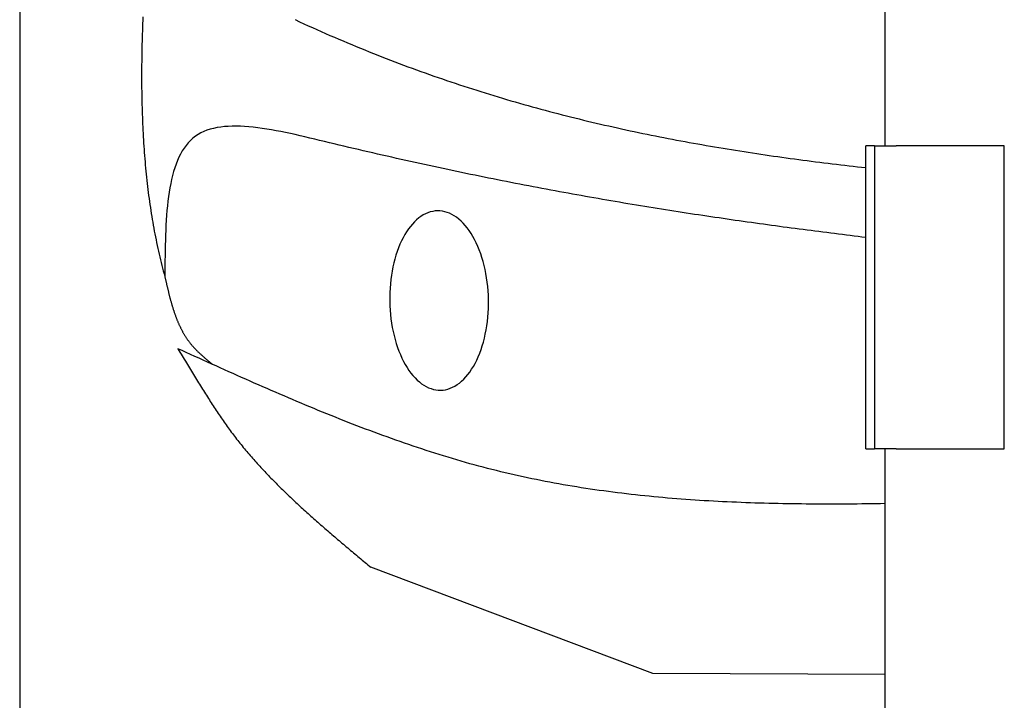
# Model space of a CAD drawing. Extents: x 1073 to 6773, y 5791 to 12316.
# Tile 3 of 62: x 1073 to 1528, y 8452 to 8766. Entities that reach past the tile are written whole.
import ezdxf

# ---------------------------------------------------------------- set-up
doc = ezdxf.new("R2010")
doc.units = 0
doc.layers.get('0').update_dxf_attribs({"linetype": 'CONTINUOUS'})
doc.layers.add('CAR', color=10, linetype='CONTINUOUS')

msp = doc.modelspace()

# ---------------------------------------------------------------- linework, layer by layer
for p, q in [((1072.77, 11815.9), (1072.77, 5965.9)), ((1472.77, 8708.02), (1472.77, 10533.02)), ((1467.77, 8708.02), (1463.77, 8708.02)), ((1463.77, 8568.02), (1463.77, 8708.02)), ((1467.77, 8708.02), (1477.77, 8708.02)), ((1467.77, 8708.02), (1467.77, 8568.02)), ((1527.77, 8708.02), (1477.77, 8708.02)), ((1527.77, 8568.02), (1527.77, 8708.02)), ((1463.77, 8568.02), (1467.77, 8568.02)), ((1477.77, 8568.02), (1467.77, 8568.02)), ((1472.77, 8027.85), (1472.77, 8568.02)), ((1477.77, 8568.02), (1527.77, 8568.02))]:
    msp.add_line(p, q)
at = {"layer": 'CAR'}
for p, q in [((1365.4, 8464.39), (1235.05, 8513.38)), ((1472.78, 8463.81), (1365.4, 8464.39))]:
    msp.add_line(p, q, dxfattribs=at)
for points in [[(1129.67, 8767.62, 0), (1129.61, 8766.02, 0), (1129.55, 8764.42, 0), (1129.5, 8762.82, 0), (1129.45, 8761.22, 0), (1129.4, 8759.63, 0), (1129.36, 8758.05, 0), (1129.31, 8756.46, 0), (1129.28, 8754.89, 0), (1129.24, 8753.31, 0), (1129.22, 8751.74, 0), (1129.19, 8750.17, 0), (1129.17, 8748.61, 0), (1129.15, 8747.05, 0), (1129.13, 8745.49, 0), (1129.12, 8743.94, 0), (1129.12, 8742.39, 0), (1129.11, 8740.85, 0), (1129.12, 8739.31, 0), (1129.12, 8737.77, 0), (1129.13, 8736.24, 0), (1129.14, 8734.71, 0), (1129.16, 8733.19, 0), (1129.18, 8731.67, 0), (1129.21, 8730.15, 0), (1129.24, 8728.64, 0), (1129.28, 8727.13, 0), (1129.31, 8725.62, 0), (1129.36, 8724.12, 0), (1129.41, 8722.63, 0), (1129.46, 8721.13, 0), (1129.52, 8719.64, 0), (1129.58, 8718.16, 0), (1129.65, 8716.68, 0), (1129.72, 8715.2, 0), (1129.79, 8713.73, 0), (1129.87, 8712.26, 0), (1129.96, 8710.79, 0), (1130.05, 8709.33, 0), (1130.14, 8707.87, 0), (1130.25, 8706.42, 0), (1130.35, 8704.97, 0), (1130.46, 8703.52, 0), (1130.58, 8702.08, 0), (1130.7, 8700.64, 0), (1130.82, 8699.21, 0), (1130.95, 8697.78, 0), (1131.09, 8696.35, 0), (1131.23, 8694.93, 0), (1131.38, 8693.51, 0), (1131.53, 8692.1, 0), (1131.69, 8690.69, 0), (1131.85, 8689.28, 0), (1132.02, 8687.88, 0), (1132.19, 8686.48, 0), (1132.37, 8685.08, 0), (1132.56, 8683.69, 0), (1132.75, 8682.31, 0), (1132.95, 8680.93, 0), (1133.15, 8679.55, 0), (1133.36, 8678.17, 0), (1133.57, 8676.8, 0), (1133.79, 8675.44, 0), (1134.02, 8674.07, 0), (1134.25, 8672.72, 0), (1134.49, 8671.36, 0), (1134.73, 8670.01, 0), (1134.98, 8668.67, 0), (1135.24, 8667.32, 0), (1135.5, 8665.99, 0), (1135.77, 8664.65, 0), (1136.05, 8663.32, 0), (1136.33, 8661.99, 0), (1136.62, 8660.67, 0), (1136.91, 8659.36, 0), (1137.21, 8658.04, 0), (1137.52, 8656.73, 0), (1137.83, 8655.43, 0), (1138.15, 8654.12, 0), (1138.48, 8652.83, 0), (1138.81, 8651.53, 0), (1139.15, 8650.24, 0), (1139.5, 8648.96, 0), (1139.85, 8647.68, 0)], [(1200.09, 8766.32, 0), (1202.1, 8765.38, 0), (1204.11, 8764.45, 0), (1206.12, 8763.53, 0), (1208.13, 8762.62, 0), (1210.14, 8761.72, 0), (1212.15, 8760.82, 0), (1214.16, 8759.94, 0), (1216.17, 8759.06, 0), (1218.18, 8758.19, 0), (1220.18, 8757.33, 0), (1222.19, 8756.47, 0), (1224.19, 8755.63, 0), (1226.2, 8754.79, 0), (1228.2, 8753.96, 0), (1230.2, 8753.13, 0), (1232.2, 8752.32, 0), (1234.2, 8751.51, 0), (1236.2, 8750.71, 0), (1238.2, 8749.92, 0), (1240.2, 8749.13, 0), (1242.2, 8748.36, 0), (1244.19, 8747.59, 0), (1246.19, 8746.83, 0), (1248.18, 8746.07, 0), (1250.18, 8745.32, 0), (1252.17, 8744.58, 0), (1254.16, 8743.85, 0), (1256.16, 8743.12, 0), (1258.15, 8742.41, 0), (1260.14, 8741.69, 0), (1262.13, 8740.99, 0), (1264.11, 8740.29, 0), (1266.1, 8739.6, 0), (1268.09, 8738.92, 0), (1270.08, 8738.24, 0), (1272.06, 8737.57, 0), (1274.05, 8736.91, 0), (1276.03, 8736.25, 0), (1278.01, 8735.6, 0), (1279.99, 8734.96, 0), (1281.98, 8734.33, 0), (1283.96, 8733.7, 0), (1285.94, 8733.07, 0), (1287.92, 8732.46, 0), (1289.9, 8731.85, 0), (1291.87, 8731.24, 0), (1293.85, 8730.65, 0), (1295.83, 8730.06, 0), (1297.8, 8729.47, 0), (1299.78, 8728.89, 0), (1301.75, 8728.32, 0), (1303.73, 8727.75, 0), (1305.7, 8727.19, 0), (1307.67, 8726.64, 0), (1309.65, 8726.09, 0), (1311.62, 8725.55, 0), (1313.59, 8725.01, 0), (1315.56, 8724.48, 0), (1317.53, 8723.96, 0), (1319.5, 8723.44, 0), (1321.47, 8722.93, 0), (1323.43, 8722.42, 0), (1325.4, 8721.92, 0), (1327.37, 8721.42, 0), (1329.33, 8720.93, 0), (1331.3, 8720.45, 0), (1333.26, 8719.97, 0), (1335.23, 8719.49, 0), (1337.19, 8719.03, 0), (1339.15, 8718.56, 0), (1341.11, 8718.1, 0), (1343.08, 8717.65, 0), (1345.04, 8717.2, 0), (1347, 8716.76, 0), (1348.96, 8716.32, 0), (1350.92, 8715.89, 0), (1352.88, 8715.46, 0), (1354.83, 8715.04, 0), (1356.79, 8714.62, 0), (1358.75, 8714.21, 0), (1360.7, 8713.8, 0), (1362.66, 8713.4, 0), (1364.62, 8713, 0), (1366.57, 8712.61, 0), (1368.53, 8712.22, 0), (1370.48, 8711.84, 0), (1372.43, 8711.46, 0), (1374.39, 8711.08, 0), (1376.34, 8710.71, 0), (1378.29, 8710.35, 0), (1380.24, 8709.99, 0), (1382.19, 8709.63, 0), (1384.14, 8709.28, 0), (1386.1, 8708.93, 0), (1388.04, 8708.58, 0), (1389.99, 8708.24, 0), (1391.94, 8707.91, 0), (1393.89, 8707.57, 0), (1395.84, 8707.25, 0), (1397.79, 8706.92, 0), (1399.73, 8706.6, 0), (1401.68, 8706.28, 0), (1403.63, 8705.97, 0), (1405.57, 8705.66, 0), (1407.52, 8705.36, 0), (1409.46, 8705.06, 0), (1411.41, 8704.76, 0), (1413.35, 8704.47, 0), (1415.3, 8704.18, 0), (1417.24, 8703.89, 0), (1419.18, 8703.61, 0), (1421.12, 8703.33, 0), (1423.07, 8703.05, 0), (1425.01, 8702.78, 0), (1426.95, 8702.51, 0), (1428.89, 8702.24, 0), (1430.83, 8701.98, 0), (1432.77, 8701.72, 0), (1434.71, 8701.46, 0), (1436.65, 8701.21, 0), (1438.59, 8700.96, 0), (1440.53, 8700.71, 0), (1442.47, 8700.47, 0), (1444.41, 8700.22, 0), (1446.35, 8699.99, 0), (1448.28, 8699.75, 0), (1450.22, 8699.52, 0), (1452.16, 8699.29, 0), (1454.1, 8699.06, 0), (1456.03, 8698.83, 0), (1457.97, 8698.61, 0), (1459.9, 8698.39, 0), (1461.84, 8698.17, 0), (1463.78, 8697.96, 0)], [(1463.78, 8665.72, 0), (1461.98, 8665.93, 0), (1460.18, 8666.15, 0), (1458.38, 8666.37, 0), (1456.58, 8666.59, 0), (1454.78, 8666.81, 0), (1452.97, 8667.03, 0), (1451.17, 8667.26, 0), (1449.36, 8667.48, 0), (1447.55, 8667.71, 0), (1445.73, 8667.94, 0), (1443.92, 8668.17, 0), (1442.1, 8668.4, 0), (1440.28, 8668.63, 0), (1438.46, 8668.86, 0), (1436.64, 8669.1, 0), (1434.81, 8669.34, 0), (1432.99, 8669.58, 0), (1431.16, 8669.82, 0), (1429.33, 8670.06, 0), (1427.49, 8670.3, 0), (1425.66, 8670.54, 0), (1423.82, 8670.79, 0), (1421.98, 8671.04, 0), (1420.13, 8671.29, 0), (1418.29, 8671.54, 0), (1416.44, 8671.8, 0), (1414.59, 8672.05, 0), (1412.73, 8672.31, 0), (1410.88, 8672.57, 0), (1409.02, 8672.83, 0), (1407.16, 8673.09, 0), (1405.3, 8673.35, 0), (1403.43, 8673.62, 0), (1401.56, 8673.89, 0), (1399.69, 8674.16, 0), (1397.81, 8674.43, 0), (1395.94, 8674.71, 0), (1394.06, 8674.98, 0), (1392.17, 8675.26, 0), (1390.29, 8675.54, 0), (1388.4, 8675.83, 0), (1386.5, 8676.11, 0), (1384.61, 8676.4, 0), (1382.71, 8676.69, 0), (1380.81, 8676.98, 0), (1378.9, 8677.27, 0), (1377, 8677.57, 0), (1375.09, 8677.87, 0), (1373.17, 8678.17, 0), (1371.26, 8678.47, 0), (1369.33, 8678.77, 0), (1367.41, 8679.08, 0), (1365.48, 8679.39, 0), (1363.55, 8679.7, 0), (1361.62, 8680.02, 0), (1359.68, 8680.34, 0), (1357.74, 8680.66, 0), (1355.8, 8680.98, 0), (1353.85, 8681.3, 0), (1351.9, 8681.63, 0), (1349.94, 8681.96, 0), (1347.98, 8682.29, 0), (1346.02, 8682.63, 0), (1344.06, 8682.96, 0), (1342.09, 8683.3, 0), (1340.11, 8683.65, 0), (1338.14, 8683.99, 0), (1336.15, 8684.34, 0), (1334.17, 8684.69, 0), (1332.18, 8685.05, 0), (1330.19, 8685.4, 0), (1328.19, 8685.76, 0), (1326.19, 8686.13, 0), (1324.19, 8686.49, 0), (1322.18, 8686.86, 0), (1320.16, 8687.23, 0), (1318.15, 8687.6, 0), (1316.13, 8687.98, 0), (1314.1, 8688.36, 0), (1312.07, 8688.74, 0), (1310.04, 8689.13, 0), (1308, 8689.52, 0), (1305.96, 8689.91, 0), (1303.91, 8690.31, 0), (1301.86, 8690.71, 0), (1299.81, 8691.11, 0), (1297.75, 8691.51, 0), (1295.68, 8691.92, 0), (1293.61, 8692.33, 0), (1291.54, 8692.75, 0), (1289.46, 8693.16, 0), (1287.38, 8693.58, 0), (1285.29, 8694.01, 0), (1283.2, 8694.44, 0), (1281.1, 8694.87, 0), (1279, 8695.3, 0), (1276.9, 8695.74, 0), (1274.79, 8696.18, 0), (1272.67, 8696.62, 0), (1270.55, 8697.07, 0), (1268.43, 8697.52, 0), (1266.3, 8697.98, 0), (1264.16, 8698.44, 0), (1262.02, 8698.9, 0), (1259.88, 8699.37, 0), (1257.73, 8699.83, 0), (1255.57, 8700.31, 0), (1253.41, 8700.78, 0), (1251.24, 8701.26, 0), (1249.07, 8701.75, 0), (1246.9, 8702.24, 0), (1244.72, 8702.73, 0), (1242.53, 8703.22, 0), (1240.34, 8703.72, 0), (1238.14, 8704.22, 0), (1235.94, 8704.73, 0), (1233.73, 8705.24, 0), (1231.52, 8705.76, 0), (1229.3, 8706.27, 0), (1227.08, 8706.8, 0), (1224.85, 8707.32, 0), (1222.61, 8707.85, 0), (1220.37, 8708.39, 0), (1218.13, 8708.92, 0), (1215.87, 8709.47, 0), (1213.62, 8710.01, 0), (1211.36, 8710.56, 0), (1209.09, 8711.1, 0), (1206.84, 8711.64, 0), (1204.58, 8712.17, 0), (1202.33, 8712.69, 0), (1200.09, 8713.2, 0), (1197.86, 8713.69, 0), (1195.65, 8714.16, 0), (1193.45, 8714.6, 0), (1191.27, 8715.02, 0), (1189.11, 8715.41, 0), (1186.97, 8715.77, 0), (1184.86, 8716.09, 0), (1182.77, 8716.37, 0), (1180.72, 8716.62, 0), (1178.7, 8716.81, 0), (1176.72, 8716.97, 0), (1174.77, 8717.07, 0), (1172.86, 8717.11, 0), (1170.99, 8717.11, 0), (1169.17, 8717.04, 0), (1167.4, 8716.91, 0), (1165.67, 8716.71, 0), (1164, 8716.45, 0), (1162.38, 8716.11, 0), (1160.82, 8715.7, 0), (1159.32, 8715.22, 0), (1157.88, 8714.65, 0), (1156.5, 8714, 0), (1155.19, 8713.26, 0), (1153.95, 8712.43, 0), (1152.77, 8711.52, 0), (1151.67, 8710.51, 0), (1150.63, 8709.42, 0), (1149.65, 8708.25, 0), (1148.74, 8706.99, 0), (1147.89, 8705.66, 0), (1147.09, 8704.25, 0), (1146.35, 8702.77, 0), (1145.66, 8701.22, 0), (1145.03, 8699.6, 0), (1144.44, 8697.92, 0), (1143.9, 8696.18, 0), (1143.41, 8694.38, 0), (1142.96, 8692.52, 0), (1142.55, 8690.61, 0), (1142.18, 8688.65, 0), (1141.84, 8686.64, 0), (1141.55, 8684.58, 0), (1141.28, 8682.48, 0), (1141.05, 8680.34, 0), (1140.84, 8678.17, 0), (1140.66, 8675.96, 0), (1140.51, 8673.71, 0), (1140.38, 8671.44, 0), (1140.26, 8669.14, 0), (1140.17, 8666.82, 0), (1140.1, 8664.47, 0), (1140.03, 8662.11, 0), (1139.99, 8659.73, 0), (1139.95, 8657.33, 0), (1139.92, 8654.93, 0), (1139.89, 8652.51, 0), (1139.87, 8650.1, 0), (1139.85, 8647.68, 0)], [(1265.87, 8678.02, 0), (1264.75, 8677.95, 0), (1263.63, 8677.78, 0), (1262.53, 8677.51, 0), (1261.43, 8677.15, 0), (1260.34, 8676.68, 0), (1259.27, 8676.12, 0), (1258.22, 8675.46, 0), (1257.19, 8674.71, 0), (1256.18, 8673.87, 0), (1255.19, 8672.94, 0), (1254.24, 8671.92, 0), (1253.31, 8670.82, 0), (1252.41, 8669.63, 0), (1251.55, 8668.36, 0), (1250.73, 8667.02, 0), (1249.94, 8665.61, 0), (1249.19, 8664.12, 0), (1248.49, 8662.57, 0), (1247.83, 8660.95, 0), (1247.21, 8659.28, 0), (1246.64, 8657.55, 0), (1246.12, 8655.77, 0), (1245.65, 8653.95, 0), (1245.23, 8652.08, 0), (1244.86, 8650.18, 0), (1244.54, 8648.24, 0), (1244.28, 8646.27, 0), (1244.06, 8644.29, 0), (1243.91, 8642.28, 0), (1243.81, 8640.26, 0), (1243.76, 8638.23, 0), (1243.77, 8636.2, 0), (1243.83, 8634.16, 0), (1243.95, 8632.14, 0), (1244.12, 8630.12, 0), (1244.35, 8628.12, 0), (1244.63, 8626.14, 0), (1244.96, 8624.19, 0), (1245.34, 8622.26, 0), (1245.78, 8620.37, 0), (1246.27, 8618.52, 0), (1246.8, 8616.72, 0), (1247.39, 8614.96, 0), (1248.02, 8613.25, 0), (1248.69, 8611.6, 0), (1249.41, 8610.01, 0), (1250.17, 8608.48, 0), (1250.96, 8607.02, 0), (1251.8, 8605.63, 0), (1252.67, 8604.32, 0), (1253.58, 8603.08, 0), (1254.51, 8601.93, 0), (1255.48, 8600.86, 0), (1256.47, 8599.87, 0), (1257.49, 8598.98, 0), (1258.52, 8598.17, 0), (1259.58, 8597.46, 0), (1260.66, 8596.84, 0), (1261.75, 8596.31, 0), (1262.85, 8595.89, 0), (1263.96, 8595.56, 0), (1265.07, 8595.33, 0), (1266.19, 8595.2, 0), (1267.31, 8595.17, 0), (1268.43, 8595.24, 0), (1269.55, 8595.41, 0), (1270.66, 8595.68, 0), (1271.75, 8596.04, 0), (1272.84, 8596.51, 0), (1273.91, 8597.07, 0), (1274.96, 8597.73, 0), (1275.99, 8598.48, 0), (1277, 8599.32, 0), (1277.99, 8600.25, 0), (1278.95, 8601.27, 0), (1279.87, 8602.37, 0), (1280.77, 8603.56, 0), (1281.63, 8604.83, 0), (1282.45, 8606.17, 0), (1283.24, 8607.58, 0), (1283.99, 8609.07, 0), (1284.69, 8610.62, 0), (1285.35, 8612.24, 0), (1285.97, 8613.91, 0), (1286.54, 8615.64, 0), (1287.06, 8617.42, 0), (1287.53, 8619.24, 0), (1287.95, 8621.11, 0), (1288.32, 8623.01, 0), (1288.64, 8624.95, 0), (1288.91, 8626.92, 0), (1289.12, 8628.9, 0), (1289.27, 8630.91, 0), (1289.38, 8632.93, 0), (1289.42, 8634.96, 0), (1289.41, 8636.99, 0), (1289.35, 8639.03, 0), (1289.23, 8641.05, 0), (1289.06, 8643.07, 0), (1288.84, 8645.07, 0), (1288.56, 8647.05, 0), (1288.22, 8649, 0), (1287.84, 8650.93, 0), (1287.4, 8652.82, 0), (1286.91, 8654.67, 0), (1286.38, 8656.47, 0), (1285.8, 8658.23, 0), (1285.17, 8659.94, 0), (1284.49, 8661.59, 0), (1283.78, 8663.18, 0), (1283.02, 8664.71, 0), (1282.22, 8666.17, 0), (1281.38, 8667.56, 0), (1280.51, 8668.87, 0), (1279.61, 8670.11, 0), (1278.67, 8671.26, 0), (1277.7, 8672.33, 0), (1276.71, 8673.32, 0), (1275.7, 8674.21, 0), (1274.66, 8675.02, 0), (1273.6, 8675.73, 0), (1272.52, 8676.35, 0), (1271.44, 8676.88, 0), (1270.33, 8677.3, 0), (1269.22, 8677.63, 0), (1268.11, 8677.86, 0), (1266.99, 8677.99, 0), (1265.87, 8678.02, 0)], [(1139.85, 8647.68, 0), (1139.92, 8647.37, 0), (1139.99, 8647.07, 0), (1140.06, 8646.77, 0), (1140.13, 8646.46, 0), (1140.2, 8646.16, 0), (1140.26, 8645.86, 0), (1140.33, 8645.56, 0), (1140.4, 8645.25, 0), (1140.47, 8644.95, 0), (1140.54, 8644.65, 0), (1140.61, 8644.35, 0), (1140.68, 8644.04, 0), (1140.75, 8643.74, 0), (1140.82, 8643.44, 0), (1140.89, 8643.14, 0), (1140.96, 8642.84, 0), (1141.03, 8642.54, 0), (1141.1, 8642.23, 0), (1141.18, 8641.93, 0), (1141.25, 8641.63, 0), (1141.32, 8641.33, 0), (1141.39, 8641.03, 0), (1141.47, 8640.73, 0), (1141.54, 8640.43, 0), (1141.61, 8640.13, 0), (1141.69, 8639.83, 0), (1141.76, 8639.54, 0), (1141.84, 8639.24, 0), (1141.91, 8638.94, 0), (1141.99, 8638.64, 0), (1142.07, 8638.34, 0), (1142.14, 8638.05, 0), (1142.22, 8637.75, 0), (1142.3, 8637.45, 0), (1142.38, 8637.16, 0), (1142.46, 8636.86, 0), (1142.54, 8636.57, 0), (1142.62, 8636.27, 0), (1142.7, 8635.98, 0), (1142.79, 8635.69, 0), (1142.87, 8635.39, 0), (1142.95, 8635.1, 0), (1143.04, 8634.81, 0), (1143.12, 8634.52, 0), (1143.21, 8634.23, 0), (1143.3, 8633.94, 0), (1143.39, 8633.65, 0), (1143.48, 8633.36, 0), (1143.57, 8633.07, 0), (1143.66, 8632.78, 0), (1143.75, 8632.49, 0), (1143.84, 8632.21, 0), (1143.93, 8631.92, 0), (1144.03, 8631.64, 0), (1144.12, 8631.35, 0), (1144.22, 8631.07, 0), (1144.32, 8630.78, 0), (1144.42, 8630.5, 0), (1144.52, 8630.22, 0), (1144.62, 8629.94, 0), (1144.72, 8629.66, 0), (1144.82, 8629.38, 0), (1144.93, 8629.1, 0), (1145.03, 8628.82, 0), (1145.14, 8628.54, 0), (1145.24, 8628.27, 0), (1145.35, 8627.99, 0), (1145.46, 8627.72, 0), (1145.57, 8627.44, 0), (1145.69, 8627.17, 0), (1145.8, 8626.9, 0), (1145.91, 8626.62, 0), (1146.03, 8626.35, 0), (1146.15, 8626.08, 0), (1146.27, 8625.81, 0), (1146.39, 8625.55, 0), (1146.51, 8625.28, 0), (1146.63, 8625.01, 0), (1146.76, 8624.75, 0), (1146.88, 8624.48, 0), (1147.01, 8624.22, 0), (1147.14, 8623.96, 0), (1147.27, 8623.7, 0), (1147.4, 8623.44, 0), (1147.53, 8623.18, 0), (1147.67, 8622.92, 0), (1147.8, 8622.66, 0), (1147.94, 8622.41, 0), (1148.08, 8622.15, 0), (1148.22, 8621.9, 0), (1148.37, 8621.65, 0), (1148.51, 8621.39, 0), (1148.66, 8621.14, 0), (1148.8, 8620.89, 0), (1148.95, 8620.65, 0), (1149.11, 8620.4, 0), (1149.26, 8620.15, 0), (1149.41, 8619.91, 0), (1149.57, 8619.67, 0), (1149.73, 8619.42, 0), (1149.89, 8619.18, 0), (1150.05, 8618.94, 0), (1150.21, 8618.71, 0), (1150.38, 8618.47, 0), (1150.55, 8618.23, 0), (1150.72, 8618, 0), (1150.89, 8617.76, 0), (1151.06, 8617.53, 0), (1151.24, 8617.3, 0), (1151.41, 8617.07, 0), (1151.59, 8616.84, 0), (1151.77, 8616.62, 0), (1151.96, 8616.39, 0), (1152.14, 8616.17, 0), (1152.33, 8615.95, 0), (1152.52, 8615.73, 0), (1152.71, 8615.51, 0), (1152.9, 8615.29, 0), (1153.1, 8615.07, 0), (1153.3, 8614.85, 0), (1153.5, 8614.64, 0), (1153.7, 8614.43, 0), (1153.9, 8614.21, 0), (1154.1, 8614, 0), (1154.31, 8613.79, 0), (1154.51, 8613.58, 0), (1154.72, 8613.38, 0), (1154.93, 8613.17, 0), (1155.14, 8612.96, 0), (1155.36, 8612.76, 0), (1155.57, 8612.55, 0), (1155.79, 8612.35, 0), (1156, 8612.15, 0), (1156.22, 8611.94, 0), (1156.44, 8611.74, 0), (1156.66, 8611.54, 0), (1156.88, 8611.34, 0), (1157.1, 8611.14, 0), (1157.33, 8610.95, 0), (1157.55, 8610.75, 0), (1157.78, 8610.55, 0), (1158, 8610.36, 0), (1158.23, 8610.16, 0), (1158.45, 8609.96, 0), (1158.68, 8609.77, 0), (1158.91, 8609.57, 0), (1159.14, 8609.38, 0), (1159.37, 8609.19, 0), (1159.6, 8608.99, 0), (1159.83, 8608.8, 0), (1160.06, 8608.61, 0), (1160.29, 8608.41, 0), (1160.52, 8608.22, 0), (1160.76, 8608.03, 0), (1160.99, 8607.84, 0), (1161.22, 8607.65, 0), (1161.45, 8607.45, 0), (1161.69, 8607.26, 0), (1161.92, 8607.07, 0)], [(1145.83, 8614.33, 0), (1146.34, 8613.51, 0), (1146.85, 8612.68, 0), (1147.36, 8611.87, 0), (1147.85, 8611.05, 0), (1148.35, 8610.25, 0), (1148.84, 8609.44, 0), (1149.33, 8608.65, 0), (1149.82, 8607.85, 0), (1150.3, 8607.06, 0), (1150.78, 8606.28, 0), (1151.26, 8605.5, 0), (1151.73, 8604.72, 0), (1152.2, 8603.95, 0), (1152.67, 8603.18, 0), (1153.14, 8602.42, 0), (1153.6, 8601.66, 0), (1154.06, 8600.9, 0), (1154.52, 8600.15, 0), (1154.98, 8599.4, 0), (1155.44, 8598.65, 0), (1155.9, 8597.91, 0), (1156.35, 8597.18, 0), (1156.81, 8596.44, 0), (1157.26, 8595.71, 0), (1157.71, 8594.99, 0), (1158.16, 8594.26, 0), (1158.61, 8593.54, 0), (1159.06, 8592.83, 0), (1159.51, 8592.12, 0), (1159.96, 8591.41, 0), (1160.41, 8590.7, 0), (1160.86, 8590, 0), (1161.31, 8589.3, 0), (1161.76, 8588.6, 0), (1162.21, 8587.9, 0), (1162.66, 8587.21, 0), (1163.11, 8586.52, 0), (1163.56, 8585.84, 0), (1164.02, 8585.15, 0), (1164.47, 8584.47, 0), (1164.93, 8583.8, 0), (1165.39, 8583.12, 0), (1165.85, 8582.45, 0), (1166.31, 8581.78, 0), (1166.77, 8581.11, 0), (1167.24, 8580.44, 0), (1167.71, 8579.78, 0), (1168.18, 8579.12, 0), (1168.65, 8578.46, 0), (1169.13, 8577.8, 0), (1169.6, 8577.14, 0), (1170.09, 8576.49, 0), (1170.57, 8575.84, 0), (1171.06, 8575.19, 0), (1171.55, 8574.54, 0), (1172.04, 8573.89, 0), (1172.54, 8573.25, 0), (1173.04, 8572.6, 0), (1173.54, 8571.96, 0), (1174.05, 8571.32, 0), (1174.56, 8570.68, 0), (1175.08, 8570.05, 0), (1175.59, 8569.41, 0), (1176.11, 8568.78, 0), (1176.64, 8568.15, 0), (1177.16, 8567.52, 0), (1177.69, 8566.89, 0), (1178.23, 8566.26, 0), (1178.76, 8565.64, 0), (1179.3, 8565.01, 0), (1179.84, 8564.39, 0), (1180.39, 8563.77, 0), (1180.93, 8563.15, 0), (1181.48, 8562.53, 0), (1182.03, 8561.91, 0), (1182.59, 8561.3, 0), (1183.15, 8560.68, 0), (1183.71, 8560.07, 0), (1184.27, 8559.46, 0), (1184.84, 8558.85, 0), (1185.41, 8558.24, 0), (1185.98, 8557.63, 0), (1186.55, 8557.02, 0), (1187.13, 8556.42, 0), (1187.71, 8555.81, 0), (1188.29, 8555.21, 0), (1188.87, 8554.61, 0), (1189.46, 8554.01, 0), (1190.05, 8553.41, 0), (1190.64, 8552.81, 0), (1191.23, 8552.21, 0), (1191.82, 8551.62, 0), (1192.42, 8551.02, 0), (1193.02, 8550.43, 0), (1193.62, 8549.84, 0), (1194.23, 8549.25, 0), (1194.83, 8548.65, 0), (1195.44, 8548.07, 0), (1196.05, 8547.48, 0), (1196.66, 8546.89, 0), (1197.27, 8546.3, 0), (1197.89, 8545.72, 0), (1198.51, 8545.13, 0), (1199.13, 8544.55, 0), (1199.75, 8543.97, 0), (1200.37, 8543.38, 0), (1200.99, 8542.8, 0), (1201.62, 8542.22, 0), (1202.25, 8541.64, 0), (1202.88, 8541.06, 0), (1203.51, 8540.49, 0), (1204.14, 8539.91, 0), (1204.78, 8539.33, 0), (1205.41, 8538.76, 0), (1206.05, 8538.18, 0), (1206.69, 8537.61, 0), (1207.33, 8537.04, 0), (1207.97, 8536.46, 0), (1208.61, 8535.89, 0), (1209.26, 8535.32, 0), (1209.9, 8534.75, 0), (1210.55, 8534.18, 0), (1211.2, 8533.61, 0), (1211.85, 8533.04, 0), (1212.5, 8532.47, 0), (1213.15, 8531.91, 0), (1213.8, 8531.34, 0), (1214.45, 8530.77, 0), (1215.11, 8530.21, 0), (1215.76, 8529.64, 0), (1216.42, 8529.08, 0), (1217.08, 8528.51, 0), (1217.73, 8527.95, 0), (1218.39, 8527.38, 0), (1219.05, 8526.82, 0), (1219.71, 8526.26, 0), (1220.38, 8525.69, 0), (1221.04, 8525.13, 0), (1221.7, 8524.57, 0), (1222.36, 8524.01, 0), (1223.03, 8523.45, 0), (1223.69, 8522.89, 0), (1224.36, 8522.33, 0), (1225.02, 8521.77, 0), (1225.69, 8521.21, 0), (1226.36, 8520.65, 0), (1227.02, 8520.09, 0), (1227.69, 8519.53, 0), (1228.36, 8518.97, 0), (1229.03, 8518.41, 0), (1229.7, 8517.85, 0), (1230.36, 8517.29, 0), (1231.03, 8516.73, 0), (1231.7, 8516.17, 0), (1232.37, 8515.61, 0), (1233.04, 8515.06, 0), (1233.71, 8514.5, 0), (1234.38, 8513.94, 0), (1235.05, 8513.38, 0)], [(1472.78, 8542.78, 0), (1470.62, 8542.74, 0), (1468.46, 8542.71, 0), (1466.3, 8542.68, 0), (1464.14, 8542.66, 0), (1461.98, 8542.64, 0), (1459.82, 8542.61, 0), (1457.67, 8542.6, 0), (1455.51, 8542.58, 0), (1453.36, 8542.57, 0), (1451.2, 8542.56, 0), (1449.05, 8542.56, 0), (1446.89, 8542.56, 0), (1444.74, 8542.56, 0), (1442.59, 8542.56, 0), (1440.44, 8542.57, 0), (1438.29, 8542.59, 0), (1436.14, 8542.6, 0), (1433.99, 8542.62, 0), (1431.84, 8542.65, 0), (1429.7, 8542.68, 0), (1427.55, 8542.71, 0), (1425.41, 8542.75, 0), (1423.26, 8542.79, 0), (1421.12, 8542.84, 0), (1418.98, 8542.89, 0), (1416.84, 8542.95, 0), (1414.7, 8543.01, 0), (1412.56, 8543.07, 0), (1410.42, 8543.14, 0), (1408.28, 8543.22, 0), (1406.15, 8543.3, 0), (1404.01, 8543.39, 0), (1401.88, 8543.48, 0), (1399.75, 8543.57, 0), (1397.62, 8543.68, 0), (1395.49, 8543.79, 0), (1393.36, 8543.9, 0), (1391.23, 8544.02, 0), (1389.11, 8544.15, 0), (1386.98, 8544.28, 0), (1384.86, 8544.42, 0), (1382.74, 8544.56, 0), (1380.62, 8544.71, 0), (1378.5, 8544.87, 0), (1376.38, 8545.03, 0), (1374.26, 8545.2, 0), (1372.15, 8545.38, 0), (1370.04, 8545.56, 0), (1367.92, 8545.75, 0), (1365.81, 8545.95, 0), (1363.71, 8546.16, 0), (1361.6, 8546.37, 0), (1359.49, 8546.59, 0), (1357.39, 8546.81, 0), (1355.29, 8547.05, 0), (1353.18, 8547.29, 0), (1351.09, 8547.54, 0), (1348.99, 8547.8, 0), (1346.89, 8548.06, 0), (1344.8, 8548.33, 0), (1342.71, 8548.62, 0), (1340.61, 8548.9, 0), (1338.53, 8549.2, 0), (1336.44, 8549.51, 0), (1334.35, 8549.82, 0), (1332.27, 8550.14, 0), (1330.19, 8550.48, 0), (1328.11, 8550.82, 0), (1326.03, 8551.16, 0), (1323.95, 8551.52, 0), (1321.88, 8551.89, 0), (1319.81, 8552.26, 0), (1317.74, 8552.65, 0), (1315.67, 8553.04, 0), (1313.6, 8553.45, 0), (1311.54, 8553.86, 0), (1309.48, 8554.28, 0), (1307.42, 8554.71, 0), (1305.36, 8555.16, 0), (1303.3, 8555.61, 0), (1301.25, 8556.07, 0), (1299.2, 8556.54, 0), (1297.15, 8557.02, 0), (1295.1, 8557.52, 0), (1293.06, 8558.02, 0), (1291.01, 8558.53, 0), (1288.97, 8559.05, 0), (1286.93, 8559.59, 0), (1284.9, 8560.13, 0), (1282.86, 8560.68, 0), (1280.83, 8561.24, 0), (1278.8, 8561.81, 0), (1276.77, 8562.4, 0), (1274.75, 8562.99, 0), (1272.72, 8563.58, 0), (1270.7, 8564.19, 0), (1268.68, 8564.81, 0), (1266.66, 8565.43, 0), (1264.64, 8566.07, 0), (1262.63, 8566.71, 0), (1260.61, 8567.36, 0), (1258.6, 8568.02, 0), (1256.59, 8568.68, 0), (1254.59, 8569.36, 0), (1252.58, 8570.04, 0), (1250.57, 8570.73, 0), (1248.57, 8571.42, 0), (1246.57, 8572.13, 0), (1244.57, 8572.84, 0), (1242.57, 8573.56, 0), (1240.57, 8574.28, 0), (1238.58, 8575.01, 0), (1236.58, 8575.75, 0), (1234.59, 8576.49, 0), (1232.6, 8577.24, 0), (1230.61, 8578, 0), (1228.62, 8578.76, 0), (1226.63, 8579.53, 0), (1224.64, 8580.3, 0), (1222.66, 8581.08, 0), (1220.67, 8581.87, 0), (1218.69, 8582.66, 0), (1216.71, 8583.45, 0), (1214.73, 8584.25, 0), (1212.75, 8585.06, 0), (1210.77, 8585.87, 0), (1208.79, 8586.68, 0), (1206.81, 8587.5, 0), (1204.84, 8588.33, 0), (1202.86, 8589.15, 0), (1200.89, 8589.98, 0), (1198.91, 8590.82, 0), (1196.94, 8591.66, 0), (1194.97, 8592.5, 0), (1193, 8593.35, 0), (1191.03, 8594.2, 0), (1189.06, 8595.05, 0), (1187.09, 8595.9, 0), (1185.12, 8596.76, 0), (1183.15, 8597.62, 0), (1181.18, 8598.49, 0), (1179.22, 8599.35, 0), (1177.25, 8600.22, 0), (1175.28, 8601.09, 0), (1173.32, 8601.97, 0), (1171.35, 8602.84, 0), (1169.39, 8603.72, 0), (1167.42, 8604.6, 0), (1165.46, 8605.48, 0), (1163.5, 8606.36, 0), (1161.53, 8607.24, 0), (1159.57, 8608.13, 0), (1157.61, 8609.01, 0), (1155.65, 8609.9, 0), (1153.68, 8610.78, 0), (1151.72, 8611.67, 0), (1149.76, 8612.56, 0), (1147.8, 8613.44, 0), (1145.83, 8614.33, 0)]]:
    msp.add_polyline3d(points, dxfattribs=at)

doc.saveas('drawing.dxf')
